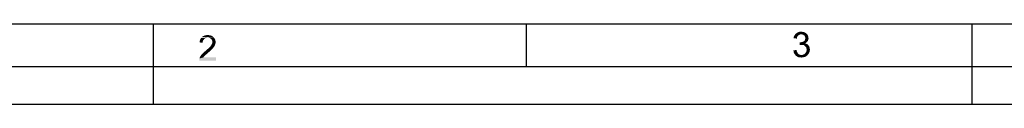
# Paper-space layout '61767N-2-A-2_1_1' of a CAD drawing. Header units: millimetres. Extents: x 0 to 594, y 1 to 420.
# Tile 2 of 222: x 105 to 221, y 1 to 10. Entities that reach past the tile are written whole.
import ezdxf

# ---------------------------------------------------------------- set-up
doc = ezdxf.new("R2010")
doc.units = ezdxf.units.MM
doc.header["$LTSCALE"] = 32.67
doc.layers.add('61767N-2-A-2_DXF_FORMAT', color=7, linetype='CONTINUOUS')

psp = doc.layouts.new('61767N-2-A-2_1_1')

# ---------------------------------------------------------------- linework, layer by layer
at = {"layer": '61767N-2-A-2_DXF_FORMAT', "color": 7, "linetype": 'Continuous'}
psp.add_line((25, 10), (584, 10), dxfattribs=at)
at = {"layer": '61767N-2-A-2_DXF_FORMAT', "color": 2, "linetype": 'Continuous'}
for p, q in [((121, 0.5605), (121, 10)), ((164.75, 5), (164.75, 9.9076)), ((217, 0.5605), (217, 10)), ((20, 5), (589, 5)), ((0, 0.5605), (594, 0.5605))]:
    psp.add_line(p, q, dxfattribs=at)
for points in [[(126.8772, 8.1012), (126.4327, 7.9901), (126.4994, 8.1679)], [(126.8772, 8.1012), (126.8105, 8.0123), (126.4327, 7.9901)], [(127.1216, 8.3234), (127.0105, 8.2567), (126.4994, 8.1679)], [(127.1216, 8.3234), (126.4994, 8.1679), (126.5883, 8.3234)], [(127.0105, 8.2567), (126.9438, 8.1901), (126.4994, 8.1679)], [(126.4994, 8.1679), (126.9438, 8.1901), (126.8772, 8.1012)], [(128.0327, 8.4345), (126.5883, 8.3234), (126.6994, 8.4567)], [(128.0327, 8.4345), (127.3661, 8.3679), (126.5883, 8.3234)], [(127.3661, 8.3679), (127.2327, 8.3456), (126.5883, 8.3234)], [(126.5883, 8.3234), (127.2327, 8.3456), (127.1216, 8.3234)], [(127.8994, 8.5456), (126.6994, 8.4567), (126.8327, 8.5456)], [(126.6994, 8.4567), (127.8994, 8.5456), (128.0327, 8.4345)], [(127.7438, 8.6123), (126.8327, 8.5456), (126.9883, 8.6123)], [(126.8327, 8.5456), (127.7438, 8.6123), (127.8994, 8.5456)], [(127.5661, 8.6567), (126.9883, 8.6123), (127.1661, 8.6567)], [(126.9883, 8.6123), (127.5661, 8.6567), (127.7438, 8.6123)], [(127.1661, 8.6567), (127.3661, 8.679), (127.5661, 8.6567)], [(127.4772, 8.3456), (127.3661, 8.3679), (128.0327, 8.4345)], [(127.5883, 8.3234), (127.4772, 8.3456), (128.0327, 8.4345)], [(127.5883, 8.3234), (128.0327, 8.4345), (128.1438, 8.3012)], [(128.1438, 8.3012), (127.6772, 8.279), (127.5883, 8.3234)], [(127.7661, 8.2123), (127.6772, 8.279), (128.1438, 8.3012)], [(127.7661, 8.2123), (128.1438, 8.3012), (128.2327, 8.1679)], [(128.2327, 8.1679), (127.8327, 8.1456), (127.7661, 8.2123)], [(127.8772, 8.0567), (127.8327, 8.1456), (128.2327, 8.1679)], [(127.8772, 8.0567), (128.2327, 8.1679), (128.2772, 8.0123)], [(196.4739, 8.3714), (196.0739, 8.3048), (196.0961, 8.4603)], [(196.0739, 8.3048), (196.4739, 8.3714), (196.4517, 8.2603)], [(196.5628, 8.5714), (196.0961, 8.4603), (196.1628, 8.6159)], [(196.5628, 8.5714), (196.4961, 8.4825), (196.0961, 8.4603)], [(196.0961, 8.4603), (196.4961, 8.4825), (196.4739, 8.3714)], [(196.8739, 8.7492), (196.785, 8.727), (196.1628, 8.6159)], [(196.8739, 8.7492), (196.1628, 8.6159), (196.2517, 8.7492)], [(196.785, 8.727), (196.6961, 8.6825), (196.1628, 8.6159)], [(196.6961, 8.6825), (196.6295, 8.6381), (196.1628, 8.6159)], [(196.1628, 8.6159), (196.6295, 8.6381), (196.5628, 8.5714)], [(197.585, 8.8381), (196.2517, 8.7492), (196.3628, 8.8603)], [(197.585, 8.8381), (196.9628, 8.7714), (196.2517, 8.7492)], [(196.2517, 8.7492), (196.9628, 8.7714), (196.8739, 8.7492)], [(197.4961, 8.9048), (196.3628, 8.8603), (196.4961, 8.9492)], [(196.3628, 8.8603), (197.4961, 8.9048), (197.585, 8.8381)], [(197.2961, 9.0159), (197.4072, 8.9714), (196.4961, 8.9492)], [(197.2961, 9.0159), (196.4961, 8.9492), (196.6295, 9.0159)], [(196.4961, 8.9492), (197.4072, 8.9714), (197.4961, 8.9048)], [(197.0739, 9.0603), (197.185, 9.0381), (196.6295, 9.0159)], [(197.0739, 9.0603), (196.6295, 9.0159), (196.785, 9.0603)], [(196.6295, 9.0159), (197.185, 9.0381), (197.2961, 9.0159)], [(196.785, 9.0603), (196.9628, 9.0825), (197.0739, 9.0603)], [(196.9628, 8.7714), (197.585, 8.8381), (197.6517, 8.7714)], [(197.6517, 8.7714), (197.0739, 8.7492), (196.9628, 8.7714)], [(197.1628, 8.727), (197.0739, 8.7492), (197.6517, 8.7714)], [(197.2295, 8.6825), (197.1628, 8.727), (197.6517, 8.7714)], [(197.2295, 8.6825), (197.6517, 8.7714), (197.7183, 8.6825)], [(197.7183, 8.6825), (197.3183, 8.6381), (197.2295, 8.6825)], [(197.3183, 8.6381), (197.7183, 8.6825), (197.7628, 8.5937)], [(197.7628, 8.5937), (197.3628, 8.5714), (197.3183, 8.6381)], [(197.7628, 8.0381), (197.3406, 8.0159), (197.4072, 8.0825)], [(197.3628, 8.5714), (197.7628, 8.5937), (197.785, 8.5048)], [(197.785, 8.5048), (197.4072, 8.4825), (197.3628, 8.5714)], [(197.4295, 8.3937), (197.4072, 8.4825), (197.785, 8.5048)], [(197.785, 8.127), (197.4072, 8.0825), (197.4295, 8.1937)], [(197.4072, 8.0825), (197.785, 8.127), (197.7628, 8.0381)], [(197.4295, 8.3937), (197.785, 8.5048), (197.8072, 8.3937)], [(197.8072, 8.3937), (197.4517, 8.3048), (197.4295, 8.3937)], [(197.8295, 8.3048), (197.8072, 8.2159), (197.4295, 8.1937)], [(197.8295, 8.3048), (197.4295, 8.1937), (197.4517, 8.3048)], [(197.4295, 8.1937), (197.8072, 8.2159), (197.785, 8.127)], [(197.4517, 8.3048), (197.8072, 8.3937), (197.8295, 8.3048)], [(126.7883, 7.9012), (126.4105, 7.8123), (126.4327, 7.9901)], [(126.4105, 7.8123), (126.7883, 7.9012), (126.7883, 7.7679)], [(126.4327, 7.9901), (126.8105, 8.0123), (126.7883, 7.9012)], [(127.2105, 6.9012), (127.2994, 6.9901), (127.8994, 7.0345)], [(127.2105, 6.9012), (127.8994, 7.0345), (127.7661, 6.9012)], [(127.8994, 7.0345), (127.2994, 6.9901), (127.4105, 7.079)], [(127.9883, 7.1234), (127.4105, 7.079), (127.4994, 7.1679)], [(127.4105, 7.079), (127.9883, 7.1234), (127.8994, 7.0345)], [(128.055, 7.2345), (127.4994, 7.1679), (127.5661, 7.2345)], [(127.4994, 7.1679), (128.055, 7.2345), (127.9883, 7.1234)], [(127.5661, 7.2345), (127.6327, 7.3012), (128.1216, 7.3234)], [(127.5661, 7.2345), (128.1216, 7.3234), (128.055, 7.2345)], [(128.1216, 7.3234), (127.6327, 7.3012), (127.6994, 7.3679)], [(128.1883, 7.4123), (127.6994, 7.3679), (127.7438, 7.4345)], [(127.6994, 7.3679), (128.1883, 7.4123), (128.1216, 7.3234)], [(128.2105, 7.5012), (127.7438, 7.4345), (127.8105, 7.5456)], [(127.7438, 7.4345), (128.2105, 7.5012), (128.1883, 7.4123)], [(127.8105, 7.5456), (127.8772, 7.6567), (128.2772, 7.679)], [(127.8105, 7.5456), (128.2772, 7.679), (128.2105, 7.5012)], [(128.2772, 8.0123), (127.8994, 7.9679), (127.8772, 8.0567)], [(128.2772, 7.679), (127.8772, 7.6567), (127.8994, 7.7456)], [(127.9216, 7.8567), (127.8994, 7.9679), (128.2772, 8.0123)], [(128.2994, 7.8345), (127.8994, 7.7456), (127.9216, 7.8567)], [(127.8994, 7.7456), (128.2994, 7.8345), (128.2772, 7.679)], [(127.9216, 7.8567), (128.2772, 8.0123), (128.2994, 7.8345)], [(196.8739, 7.8159), (196.7628, 7.5048), (196.8072, 7.8381)], [(197.585, 7.8159), (197.4961, 7.7492), (196.7628, 7.5048)], [(196.8739, 7.8159), (197.585, 7.8159), (196.7628, 7.5048)], [(197.4961, 7.7492), (197.4072, 7.7048), (196.7628, 7.5048)], [(197.4072, 7.7048), (197.5406, 7.6603), (196.7628, 7.5048)], [(197.5406, 7.6603), (196.9183, 7.527), (196.7628, 7.5048)], [(196.8739, 7.8159), (196.985, 7.8381), (197.6517, 7.8825)], [(196.8739, 7.8159), (197.6517, 7.8825), (197.585, 7.8159)], [(197.5406, 7.6603), (197.6517, 7.6159), (196.9183, 7.527)], [(197.6517, 7.6159), (197.7406, 7.5492), (196.9183, 7.527)], [(197.0295, 7.527), (196.9183, 7.527), (197.7406, 7.5492)], [(196.985, 7.8381), (197.0739, 7.8603), (197.6517, 7.8825)], [(197.1406, 7.527), (197.0295, 7.527), (197.7406, 7.5492)], [(197.6517, 7.8825), (197.0739, 7.8603), (197.1628, 7.8825)], [(197.2517, 7.5048), (197.1406, 7.527), (197.7406, 7.5492)], [(197.7183, 7.9492), (197.1628, 7.8825), (197.2739, 7.9492)], [(197.1628, 7.8825), (197.7183, 7.9492), (197.6517, 7.8825)], [(197.2517, 7.5048), (197.7406, 7.5492), (197.8295, 7.4603)], [(197.8295, 7.4603), (197.3406, 7.4381), (197.2517, 7.5048)], [(197.2739, 7.9492), (197.3406, 8.0159), (197.7628, 8.0381)], [(197.2739, 7.9492), (197.7628, 8.0381), (197.7183, 7.9492)], [(197.4295, 7.3714), (197.3406, 7.4381), (197.8295, 7.4603)], [(197.4295, 7.3714), (197.8295, 7.4603), (197.8961, 7.3492)], [(197.8961, 7.3492), (197.4961, 7.2825), (197.4295, 7.3714)], [(197.4961, 7.2825), (197.8961, 7.3492), (197.9406, 7.2381)], [(197.9406, 7.2381), (197.5628, 7.1937), (197.4961, 7.2825)], [(197.5628, 7.1937), (197.9406, 7.2381), (197.9628, 7.1048)], [(197.9628, 7.1048), (197.585, 7.0825), (197.5628, 7.1937)], [(197.585, 7.0825), (197.9628, 7.1048), (197.985, 6.9714)], [(197.985, 6.9714), (197.6072, 6.9492), (197.585, 7.0825)], [(197.585, 6.8381), (197.6072, 6.9492), (197.985, 6.9714)], [(197.585, 6.8381), (197.985, 6.9714), (197.9628, 6.7714)], [(126.3661, 5.8123), (126.3883, 5.9234), (128.3216, 6.0567)], [(126.3661, 5.679), (126.3661, 5.8123), (128.3216, 6.0567)], [(126.3661, 5.679), (128.3216, 6.0567), (128.3216, 5.679)], [(126.9216, 6.1456), (126.855, 6.0567), (126.3883, 5.9234)], [(126.9216, 6.1456), (126.3883, 5.9234), (126.4772, 6.1456)], [(126.855, 6.0567), (128.3216, 6.0567), (126.3883, 5.9234)], [(127.0772, 6.3012), (126.4772, 6.1456), (126.6105, 6.3456)], [(127.0772, 6.3012), (127.0105, 6.2345), (126.4772, 6.1456)], [(126.4772, 6.1456), (127.0105, 6.2345), (126.9216, 6.1456)], [(127.1661, 6.3901), (126.6105, 6.3456), (126.6994, 6.4345)], [(126.6105, 6.3456), (127.1661, 6.3901), (127.0772, 6.3012)], [(127.2994, 6.479), (126.6994, 6.4345), (126.8105, 6.5456)], [(126.6994, 6.4345), (127.2994, 6.479), (127.1661, 6.3901)], [(127.4327, 6.6123), (126.8105, 6.5456), (126.9438, 6.679)], [(126.8105, 6.5456), (127.4327, 6.6123), (127.2994, 6.479)], [(127.6105, 6.7679), (126.9438, 6.679), (127.0772, 6.7901)], [(126.9438, 6.679), (127.6105, 6.7679), (127.4327, 6.6123)], [(127.7661, 6.9012), (127.0772, 6.7901), (127.2105, 6.9012)], [(127.0772, 6.7901), (127.7661, 6.9012), (127.6105, 6.7679)], [(196.0517, 6.8825), (196.4295, 6.927), (196.4517, 6.7714)], [(196.4517, 6.7714), (196.0739, 6.6825), (196.0517, 6.8825)], [(196.0739, 6.6825), (196.4517, 6.7714), (196.4961, 6.6603)], [(196.4961, 6.6603), (196.1406, 6.527), (196.0739, 6.6825)], [(196.4961, 6.6603), (196.5628, 6.5492), (196.1406, 6.527)], [(196.1406, 6.527), (196.5628, 6.5492), (196.6295, 6.4825)], [(196.6295, 6.4825), (196.2295, 6.3937), (196.1406, 6.527)], [(196.6295, 6.4825), (196.6961, 6.4159), (196.2295, 6.3937)], [(196.2295, 6.3937), (196.6961, 6.4159), (196.785, 6.3714)], [(196.785, 6.3714), (196.3406, 6.2603), (196.2295, 6.3937)], [(196.785, 6.3714), (196.8961, 6.3492), (196.3406, 6.2603)], [(197.1183, 6.3492), (197.6961, 6.3048), (196.3406, 6.2603)], [(196.985, 6.3492), (197.1183, 6.3492), (196.3406, 6.2603)], [(196.8961, 6.3492), (196.985, 6.3492), (196.3406, 6.2603)], [(196.3406, 6.2603), (197.6961, 6.3048), (197.5406, 6.1714)], [(197.5406, 6.1714), (196.4739, 6.1492), (196.3406, 6.2603)], [(196.4739, 6.1492), (197.5406, 6.1714), (197.3628, 6.1048)], [(197.3628, 6.1048), (196.6295, 6.0825), (196.4739, 6.1492)], [(196.785, 6.0603), (196.6295, 6.0825), (197.3628, 6.1048)], [(196.785, 6.0603), (197.3628, 6.1048), (197.185, 6.0603)], [(197.185, 6.0603), (196.985, 6.0381), (196.785, 6.0603)], [(197.1183, 6.3492), (197.2295, 6.3937), (197.8072, 6.4381)], [(197.1183, 6.3492), (197.8072, 6.4381), (197.6961, 6.3048)], [(197.8072, 6.4381), (197.2295, 6.3937), (197.3406, 6.4381)], [(197.3406, 6.4381), (197.4295, 6.527), (197.8961, 6.5937)], [(197.3406, 6.4381), (197.8961, 6.5937), (197.8072, 6.4381)], [(197.8961, 6.5937), (197.4295, 6.527), (197.4961, 6.6159)], [(197.4961, 6.6159), (197.5628, 6.727), (197.9628, 6.7714)], [(197.4961, 6.6159), (197.9628, 6.7714), (197.8961, 6.5937)], [(197.9628, 6.7714), (197.5628, 6.727), (197.585, 6.8381)]]:
    psp.add_solid(points, dxfattribs=at)

doc.saveas('drawing.dxf')
